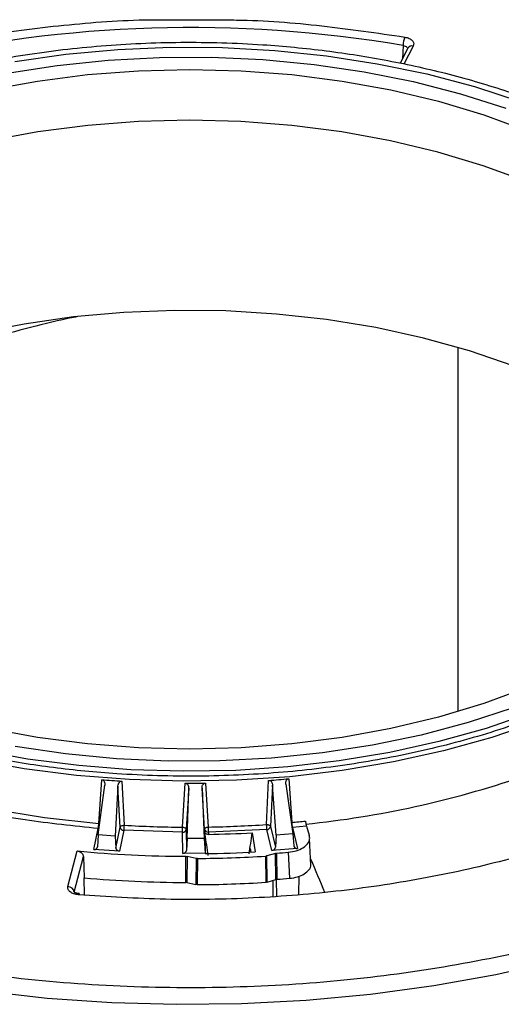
# Model space of a CAD drawing. Header units: inches. Extents: x 0.6 to 33.8, y 0 to 21.7.
# Tile 154 of 204: x 25.175 to 25.554, y 13.41 to 14.184. Entities that reach past the tile are written whole.
import ezdxf

# ---------------------------------------------------------------- set-up
doc = ezdxf.new("R2010")
doc.units = ezdxf.units.IN
doc.header["$MEASUREMENT"] = 0

msp = doc.modelspace()

# ---------------------------------------------------------------- linework, layer by layer
at = {"color": 7, "linetype": 'Continuous'}
for p, q in [((25.29724, 14.1841), (25.32897, 14.18402)), ((25.47997, 14.16174), (25.47393, 14.14997)), ((25.4763, 14.16397), (25.47575, 14.15352)), ((25.48435, 14.16351), (25.47704, 14.14927)), ((25.51949, 13.92665), (25.51949, 13.64038)), ((25.2367, 13.54349), (25.24177, 13.58268)), ((25.23704, 13.55251), (25.23941, 13.58692)), ((25.25217, 13.58194), (25.24992, 13.54256)), ((25.25391, 13.5496), (25.25217, 13.58194)), ((25.25529, 13.5858), (25.25714, 13.55109)), ((25.30288, 13.54959), (25.30499, 13.58417)), ((25.32098, 13.58425), (25.32312, 13.54969)), ((25.36881, 13.55165), (25.37062, 13.58638)), ((25.37378, 13.58256), (25.37208, 13.5502)), ((25.37656, 13.5432), (25.37378, 13.58256)), ((25.38416, 13.5834), (25.38974, 13.54427)), ((25.38646, 13.58766), (25.38886, 13.55328)), ((25.30777, 13.58012), (25.30579, 13.5479)), ((25.30661, 13.5407), (25.30777, 13.58012)), ((25.31825, 13.58017), (25.31993, 13.54077)), ((25.32026, 13.54797), (25.31825, 13.58017)), ((25.40028, 13.5504), (25.38933, 13.54931)), ((25.40028, 13.5504), (25.40259, 13.5432)), ((25.23312, 13.53204), (25.23662, 13.54854)), ((25.2367, 13.54349), (25.23606, 13.5342)), ((25.24992, 13.54256), (25.2367, 13.54349)), ((25.25042, 13.53319), (25.25391, 13.5496)), ((25.25684, 13.54711), (25.25333, 13.53061)), ((25.30284, 13.5456), (25.25684, 13.54711)), ((25.30309, 13.52898), (25.30284, 13.5456)), ((25.30579, 13.5479), (25.30604, 13.53136)), ((25.32029, 13.54621), (25.32026, 13.54797)), ((25.32044, 13.54387), (25.32029, 13.54621)), ((25.32044, 13.54387), (25.32066, 13.52907)), ((25.36916, 13.54768), (25.32321, 13.5457)), ((25.32321, 13.5457), (25.32324, 13.54391)), ((25.35766, 13.54516), (25.36004, 13.53016)), ((25.37317, 13.53121), (25.36916, 13.54768)), ((25.37208, 13.5502), (25.37607, 13.53382)), ((25.37656, 13.5432), (25.37607, 13.53382)), ((25.38974, 13.54427), (25.37656, 13.5432)), ((25.38903, 13.5493), (25.38933, 13.54931)), ((25.38933, 13.54931), (25.39334, 13.53285)), ((25.38974, 13.54427), (25.3904, 13.53498)), ((25.24992, 13.54256), (25.25042, 13.53319)), ((25.30661, 13.5407), (25.30604, 13.53136)), ((25.31993, 13.54077), (25.30661, 13.5407)), ((25.31993, 13.54077), (25.32066, 13.52907)), ((25.4039, 13.51963), (25.40286, 13.54064)), ((25.21287, 13.5029), (25.22011, 13.53088)), ((25.25333, 13.53061), (25.23312, 13.53204)), ((25.32066, 13.52907), (25.30309, 13.52898)), ((25.32066, 13.52907), (25.32066, 13.52881)), ((25.32251, 13.52884), (25.3225, 13.52967)), ((25.35557, 13.52992), (25.35605, 13.53292)), ((25.35605, 13.53292), (25.35651, 13.52997)), ((25.3759, 13.529), (25.36932, 13.52705)), ((25.39334, 13.53285), (25.37317, 13.53121)), ((25.37616, 13.50843), (25.3759, 13.529)), ((25.37688, 13.52917), (25.37713, 13.5086)), ((25.38606, 13.5299), (25.3871, 13.50939)), ((25.21773, 13.4986), (25.22494, 13.52646)), ((25.22494, 13.52646), (25.22552, 13.50979)), ((25.30542, 13.50609), (25.30558, 13.52668)), ((25.30658, 13.52657), (25.30643, 13.50599)), ((25.31352, 13.52509), (25.30658, 13.52657)), ((25.31352, 13.52509), (25.31337, 13.5045)), ((25.31457, 13.52499), (25.31442, 13.5044)), ((25.36855, 13.50629), (25.3683, 13.52687)), ((25.36958, 13.50647), (25.36932, 13.52705)), ((25.22577, 13.49621), (25.22552, 13.50979)), ((25.30643, 13.50599), (25.31337, 13.5045)), ((25.36958, 13.50647), (25.37616, 13.50843)), ((25.37418, 13.49523), (25.37408, 13.50781)), ((25.37707, 13.49547), (25.3768, 13.50856)), ((25.39429, 13.49689), (25.39459, 13.5111))]:
    msp.add_line(p, q, dxfattribs=at)
at = {"color": 7, "linetype": 'Continuous', "flags": 128}
for points in [[(25.17105, 14.15137), (25.21115, 14.15706), (25.25193, 14.16078), (25.29311, 14.16253), (25.3344, 14.16228), (25.3755, 14.16004), (25.41614, 14.15582), (25.45602, 14.14965), (25.49487, 14.14157), (25.53242, 14.13165), (25.56839, 14.11995), (25.60254, 14.10655), (25.63463, 14.09155), (25.66443, 14.07505), (25.69173, 14.05717), (25.71635, 14.03804), (25.73811, 14.01778), (25.75685, 13.99654), (25.77245, 13.97447), (25.7848, 13.95173)], [(25.16497, 14.14213), (25.20428, 14.14821), (25.24434, 14.15234), (25.28486, 14.1545), (25.32555, 14.15467), (25.36613, 14.15284), (25.40629, 14.14903), (25.44574, 14.14327), (25.48421, 14.13561), (25.52141, 14.12608), (25.55707, 14.11477)], [(25.15038, 14.12901), (25.18887, 14.13602), (25.22827, 14.14106), (25.26828, 14.1441), (25.3086, 14.14512), (25.34891, 14.1441), (25.38893, 14.14106), (25.42833, 14.13602), (25.46681, 14.12901), (25.5041, 14.1201), (25.5399, 14.10934), (25.57393, 14.09682), (25.60595, 14.08264), (25.6357, 14.0669), (25.66297, 14.04972), (25.68753, 14.03124), (25.70922, 14.01159), (25.72785, 13.99093), (25.7433, 13.9694), (25.75543, 13.94718)], [(25.75448, 13.90766), (25.74237, 13.92983), (25.72696, 13.95131), (25.70837, 13.97193), (25.68673, 13.99153), (25.66221, 14.00998), (25.63501, 14.02712), (25.60532, 14.04282), (25.57337, 14.05698), (25.5394, 14.06947), (25.50368, 14.0802), (25.46648, 14.0891), (25.42807, 14.09609), (25.38875, 14.10112), (25.34883, 14.10416), (25.3086, 14.10517), (25.26836, 14.10416), (25.22844, 14.10112), (25.18912, 14.09609), (25.15072, 14.0891)], [(25.74228, 13.78514), (25.7394, 13.78928), (25.72254, 13.81028), (25.70262, 13.83037), (25.67978, 13.84939), (25.65419, 13.86721), (25.62605, 13.88369), (25.59555, 13.89872), (25.56293, 13.91217), (25.52843, 13.92396), (25.4923, 13.93399), (25.45481, 13.94219), (25.41623, 13.9485), (25.37686, 13.95287), (25.33699, 13.95528), (25.2969, 13.95569), (25.2569, 13.95412), (25.21728, 13.95056), (25.17834, 13.94505), (25.14037, 13.93763)], [(24.86097, 13.70629), (24.88271, 13.68455), (24.90762, 13.66396), (24.9355, 13.64469), (24.96616, 13.62688), (24.99936, 13.61066), (25.03485, 13.59614), (25.07237, 13.58345), (25.11165, 13.57267), (25.15239, 13.56387), (25.19429, 13.55714), (25.23704, 13.55251)], [(25.14638, 13.42088), (25.19655, 13.41532), (25.24727, 13.41181), (25.29829, 13.41036), (25.34937, 13.41098), (25.40024, 13.41366), (25.45066, 13.41839), (25.50039, 13.42515), (25.54917, 13.4339), (25.59677, 13.44461), (25.64296, 13.45721), (25.6875, 13.47165), (25.73018, 13.48785), (25.77079, 13.50574), (25.80913, 13.52523), (25.84501, 13.54623), (25.87826, 13.56862), (25.9087, 13.5923), (25.9362, 13.61715), (25.96062, 13.64305), (25.98183, 13.66988), (25.99973, 13.6975)], [(25.57393, 13.65931), (25.5399, 13.64679), (25.5041, 13.63603), (25.46681, 13.62712), (25.42833, 13.62011), (25.38893, 13.61507), (25.34891, 13.61203), (25.3086, 13.61101), (25.26828, 13.61203), (25.22827, 13.61507), (25.18887, 13.62011), (25.15038, 13.62712)], [(25.56285, 13.64342), (25.52746, 13.63182), (25.4905, 13.62199), (25.45223, 13.614), (25.41292, 13.60792), (25.37286, 13.60379), (25.33233, 13.60163), (25.29164, 13.60147), (25.25107, 13.60329), (25.21091, 13.6071), (25.17145, 13.61286)], [(25.57711, 13.63938), (25.54157, 13.62724), (25.50439, 13.61687), (25.46584, 13.60833), (25.42619, 13.60168), (25.38572, 13.59697), (25.3447, 13.59423), (25.30343, 13.59348), (25.2622, 13.59472), (25.22129, 13.59796), (25.181, 13.60316), (25.1416, 13.61029)], [(25.5823, 13.63247), (25.54607, 13.62011), (25.50818, 13.60953), (25.46889, 13.60082), (25.42847, 13.59405), (25.38721, 13.58924), (25.3454, 13.58645), (25.30333, 13.58569), (25.2613, 13.58696), (25.2196, 13.59026), (25.17853, 13.59556), (25.13837, 13.60282)], [(25.23662, 13.54854), (25.23718, 13.54855), (25.23736, 13.54857)]]:
    msp.add_lwpolyline(points, dxfattribs=at)
at = {"color": 7, "linetype": 'Continuous'}
for centre, radius, start, end in [((25.30903, 13.17388), 1.00412, 80.41053, 103.05531), ((25.49358, 14.16378), 0.01728, 156.87156, 179.38597), ((25.48331, 14.15977), 0.00388, 74.51381, 149.54725), ((25.32276, 14.31033), 0.76223, 275.79797, 288.90684), ((25.21682, 13.55264), 0.02023, 348.3261, 359.65296), ((25.22911, 13.55121), 0.02803, 351.59854, 359.75981), ((25.30854, 14.4208), 0.87123, 266.61765, 269.6273), ((25.30872, 14.41882), 0.86924, 270.94936, 273.96359), ((25.39279, 13.55177), 0.02399, 180.28541, 189.828), ((25.31024, 14.39894), 0.84931, 275.31143, 276.0425), ((25.40692, 13.5534), 0.01806, 180.39705, 193.08942), ((25.25686, 13.5501), 0.00299, 189.53075, 269.63584), ((25.05162, 13.5497), 0.25126, 359.06519, 359.97441), ((25.30306, 13.54837), 0.00278, 265.60675, 350.29714), ((25.32297, 13.54844), 0.00274, 189.69908, 275.11846), ((25.42208, 13.5498), 0.09895, 180.06519, 182.37407), ((25.30867, 14.42503), 0.88124, 270.94688, 273.18687), ((25.3691, 13.5507), 0.00302, 271.10528, 350.52354), ((25.30842, 14.45503), 0.92836, 264.54169, 269.82469), ((25.30866, 14.45529), 0.92656, 270.74196, 273.17884), ((25.30948, 14.44595), 0.91925, 274.20449, 274.77892), ((25.30867, 14.46243), 0.93746, 270.36099, 273.64711), ((25.30845, 14.43684), 0.93076, 264.88868, 269.81377), ((25.30867, 14.44332), 0.93894, 270.35127, 273.65683), ((25.3095, 14.42658), 0.92046, 274.21374, 274.83635), ((25.21275, 13.49787), 0.00504, 8.42001, 88.65507), ((25.22215, 13.49651), 0.000997, 125.04721, 183.90652), ((25.22047, 13.49653), 0.00137, 355.59186, 35.76473)]:
    msp.add_arc(centre, radius, start, end, dxfattribs=at)
for centre, major_axis, ratio, start_param, end_param in [((25.30584, 14.21419), (0.07703, 0.62612), 0.755812, 3.163965, 3.197322), ((25.30879, 14.21409), (-0.00559, 0.62997), 0.761026, 3.122001, 3.155359), ((25.31175, 14.21422), (-0.08764, 0.62498), 0.754235, 3.080872, 3.11423), ((25.46601, 12.84171), (-0.55202, 3.69081), 0.010951, 1.377745, 1.382279), ((25.15097, 12.76136), (0.5487, 3.74301), 0.024571, 4.922421, 4.926954), ((25.39331, 13.53535), (0.00285, 0.00076), 0.838748, 2.982735, 4.501171), ((25.23313, 13.53454), (0.00288, -0.00067), 0.840631, 4.898036, 6.416473), ((25.25335, 13.53311), (0.00288, -0.00067), 0.840631, 3.3796, 4.898036), ((25.30309, 13.53148), (0.00295, 0.00005), 0.846764, 4.698929, 6.217365), ((25.37314, 13.53371), (0.00285, 0.00076), 0.838748, 4.501171, 6.019608), ((25.33469, 13.75638), (-0.50617, 1.22221), 0.019178, 1.753608, 1.775481)]:
    msp.add_ellipse(centre, major_axis=major_axis, ratio=ratio, start_param=start_param, end_param=end_param, dxfattribs=at)
for points, knots in [([(25.08033, 14.15855), (25.10129, 14.1631), (25.14337, 14.17223), (25.20957, 14.18037), (25.26121, 14.18443), (25.29057, 14.18417), (25.29724, 14.1841)], [0, 0, 0, 0, 0.301126, 0.604658, 0.910156, 1, 1, 1, 1]), ([(25.32897, 14.18402), (25.3344, 14.18404), (25.36237, 14.18412), (25.41253, 14.18013), (25.45603, 14.17375), (25.47769, 14.17057)], [0, 0, 0, 0, 0.107957, 0.555753, 1, 1, 1, 1]), ([(25.47769, 14.17057), (25.47889, 14.17028), (25.48128, 14.16969), (25.48376, 14.16791), (25.48501, 14.16573), (25.48457, 14.16425), (25.48435, 14.16351)], [0, 0, 0, 0, 0.250051, 0.499878, 0.749211, 1, 1, 1, 1]), ([(24.81186, 13.90599), (24.81198, 13.90773), (24.81283, 13.91917), (24.82017, 13.94003), (24.83312, 13.96839), (24.85171, 13.99599), (24.87517, 14.02253), (24.90324, 14.04754), (24.93542, 14.07057), (24.97122, 14.09146), (25.01386, 14.11173), (25.06376, 14.13037), (25.12049, 14.14605), (25.17897, 14.15734), (25.2394, 14.16444), (25.30211, 14.16724), (25.36147, 14.1655), (25.41595, 14.16025), (25.46505, 14.15249), (25.51287, 14.14183), (25.55883, 14.12827), (25.60216, 14.11207), (25.64206, 14.09349), (25.67823, 14.07283), (25.71337, 14.04821), (25.74555, 14.0194), (25.77314, 13.98671), (25.78522, 13.96393), (25.79116, 13.95271)], [0, 0, 0, 0, 0.006507, 0.04282, 0.079129, 0.116215, 0.153296, 0.190382, 0.227464, 0.263777, 0.300086, 0.346535, 0.391713, 0.435531, 0.479352, 0.524531, 0.570976, 0.607289, 0.643598, 0.680684, 0.717765, 0.754851, 0.791933, 0.828246, 0.864555, 0.911004, 0.95618, 1, 1, 1, 1]), ([(25.4763, 14.16397), (25.4769, 14.16384), (25.47808, 14.16358), (25.4793, 14.16278), (25.47956, 14.16213), (25.47967, 14.16185)], [0, 0, 0, 0, 0.363599, 0.726509, 1, 1, 1, 1]), ([(25.79116, 13.95271), (25.79573, 13.94128), (25.805, 13.91806), (25.80942, 13.88179), (25.80651, 13.84755), (25.7974, 13.81609), (25.78397, 13.78775), (25.76551, 13.76014), (25.74202, 13.73361), (25.71395, 13.7086), (25.68177, 13.68556), (25.64597, 13.66468), (25.60333, 13.6444), (25.55344, 13.62577), (25.49671, 13.61008), (25.43822, 13.59879), (25.37779, 13.59169), (25.31508, 13.5889), (25.25573, 13.59064), (25.20124, 13.59589), (25.15215, 13.60364), (25.10433, 13.6143), (25.05836, 13.62786), (25.01504, 13.64406), (24.97513, 13.66264), (24.93896, 13.68331), (24.90382, 13.70792), (24.87164, 13.73674), (24.84406, 13.76942), (24.83198, 13.7922), (24.82603, 13.80342)], [0, 0, 0, 0, 0.038817, 0.078835, 0.119976, 0.152141, 0.184303, 0.217153, 0.25, 0.28285, 0.315697, 0.347862, 0.380024, 0.421168, 0.461187, 0.5, 0.538816, 0.578835, 0.619976, 0.652141, 0.684303, 0.717153, 0.75, 0.78285, 0.815697, 0.847862, 0.880024, 0.921168, 0.961184, 1, 1, 1, 1]), ([(25.22036, 13.95083), (25.21923, 13.95061), (25.19545, 13.94588), (25.14986, 13.93343), (25.08529, 13.91389), (25.02453, 13.89141), (24.97869, 13.87249), (24.95476, 13.8605), (24.94825, 13.85723)], [0, 0, 0, 0, 0.0115605, 0.2417462, 0.4711225, 0.6934467, 0.916526, 1, 1, 1, 1]), ([(24.8371, 13.52532), (24.85936, 13.51491), (24.90439, 13.49386), (24.98034, 13.4683), (25.06195, 13.44763), (25.14816, 13.43297), (25.23682, 13.4246), (25.32592, 13.42268), (25.41341, 13.42702), (25.49825, 13.43729), (25.58037, 13.45332), (25.65956, 13.47522), (25.73463, 13.50299), (25.80366, 13.53619), (25.86503, 13.57409), (25.91716, 13.61581), (25.9601, 13.6601), (25.98039, 13.69143), (25.99041, 13.70692)], [0, 0, 0, 0, 0.06085, 0.123092, 0.186299, 0.25, 0.313701, 0.376908, 0.43915, 0.5, 0.56085, 0.623092, 0.686299, 0.75, 0.813701, 0.876908, 0.93915, 1, 1, 1, 1]), ([(25.23662, 13.54854), (25.21734, 13.55052), (25.17835, 13.55452), (25.12143, 13.56553), (25.06627, 13.5803), (25.01425, 13.599), (24.96647, 13.62114), (24.92408, 13.6463), (24.88722, 13.67366), (24.86778, 13.69357), (24.85817, 13.70343)], [0, 0, 0, 0, 0.121915, 0.246437, 0.372759, 0.5, 0.627241, 0.753563, 0.878085, 1, 1, 1, 1]), ([(25.23941, 13.58692), (25.23966, 13.58687), (25.24017, 13.58677), (25.24086, 13.58624), (25.24148, 13.58536), (25.24185, 13.5841), (25.2418, 13.58315), (25.24177, 13.58268)], [0, 0, 0, 0, 0.140198, 0.279848, 0.471462, 0.737363, 1, 1, 1, 1]), ([(25.25217, 13.58194), (25.25226, 13.58256), (25.25242, 13.58359), (25.25314, 13.58478), (25.2539, 13.58545), (25.25463, 13.58577), (25.25509, 13.58579), (25.25529, 13.5858)], [0, 0, 0, 0, 0.343602, 0.576975, 0.752328, 0.893397, 1, 1, 1, 1]), ([(25.30499, 13.58417), (25.30524, 13.58413), (25.30576, 13.58407), (25.30651, 13.5836), (25.30721, 13.58277), (25.30771, 13.58154), (25.30775, 13.58059), (25.30777, 13.58012)], [0, 0, 0, 0, 0.140198, 0.279848, 0.471462, 0.737363, 1, 1, 1, 1]), ([(25.31825, 13.58017), (25.31828, 13.58079), (25.31833, 13.58183), (25.31894, 13.58307), (25.31963, 13.5838), (25.32033, 13.58418), (25.32078, 13.58423), (25.32098, 13.58425)], [0, 0, 0, 0, 0.343602, 0.576975, 0.752328, 0.893397, 1, 1, 1, 1]), ([(25.37062, 13.58638), (25.37088, 13.58636), (25.3714, 13.58634), (25.37218, 13.58593), (25.37297, 13.58515), (25.37358, 13.58397), (25.37371, 13.58302), (25.37378, 13.58256)], [0, 0, 0, 0, 0.140198, 0.279848, 0.471462, 0.737363, 1, 1, 1, 1]), ([(25.38416, 13.5834), (25.38413, 13.58402), (25.38407, 13.58506), (25.38455, 13.58634), (25.38517, 13.58712), (25.38582, 13.58754), (25.38627, 13.58763), (25.38646, 13.58766)], [0, 0, 0, 0, 0.343602, 0.576975, 0.752328, 0.893397, 1, 1, 1, 1]), ([(25.25391, 13.5496), (25.25397, 13.54975), (25.25408, 13.55001), (25.25447, 13.55038), (25.25506, 13.55073), (25.25599, 13.55104), (25.25676, 13.55107), (25.25714, 13.55109)], [0, 0, 0, 0, 0.186226, 0.327588, 0.500842, 0.750419, 1, 1, 1, 1]), ([(25.36881, 13.55165), (25.36906, 13.55165), (25.36952, 13.55164), (25.37026, 13.55151), (25.37093, 13.5513), (25.37143, 13.55101), (25.37186, 13.55067), (25.37199, 13.55039), (25.37208, 13.5502)], [0, 0, 0, 0, 0.1652786, 0.303874, 0.5002059, 0.6583067, 0.7603014, 1, 1, 1, 1]), ([(25.39964, 13.55435), (25.39966, 13.55405), (25.3997, 13.55346), (25.39984, 13.55245), (25.4, 13.55149), (25.40015, 13.5508), (25.40025, 13.5505), (25.40028, 13.5504)], [0, 0, 0, 0, 0.222263, 0.444528, 0.66673, 0.888803, 1, 1, 1, 1]), ([(25.30288, 13.54959), (25.30315, 13.54956), (25.30365, 13.54952), (25.3044, 13.5493), (25.30511, 13.54897), (25.30567, 13.54847), (25.30575, 13.54809), (25.30579, 13.5479)], [0, 0, 0, 0, 0.178894, 0.328308, 0.537585, 0.769869, 1, 1, 1, 1]), ([(25.32026, 13.54797), (25.32028, 13.54812), (25.32032, 13.54837), (25.32061, 13.54877), (25.32091, 13.54902), (25.32126, 13.54922), (25.32162, 13.54939), (25.32228, 13.5496), (25.32282, 13.54966), (25.32312, 13.54969)], [0, 0, 0, 0, 0.174616, 0.318577, 0.499983, 0.517413, 0.647045, 0.79791, 1, 1, 1, 1]), ([(25.32324, 13.54391), (25.32291, 13.54393), (25.32224, 13.54398), (25.32136, 13.54439), (25.32069, 13.54501), (25.32036, 13.54566), (25.32031, 13.54607), (25.32029, 13.54621)], [0, 0, 0, 0, 0.2218712, 0.4437442, 0.6655929, 0.8875416, 1, 1, 1, 1]), ([(25.38606, 13.5299), (25.38822, 13.5302), (25.39254, 13.53082), (25.39789, 13.53324), (25.40157, 13.53646), (25.40319, 13.53997), (25.40277, 13.54222), (25.40259, 13.5432)], [0, 0, 0, 0, 0.209522, 0.419051, 0.628429, 0.837736, 1, 1, 1, 1]), ([(25.61676, 13.54213), (25.59794, 13.53601), (25.55898, 13.52334), (25.49538, 13.50923), (25.42806, 13.49886), (25.35905, 13.49325), (25.28965, 13.49194), (25.24393, 13.49495), (25.22116, 13.49645)], [0, 0, 0, 0, 0.157435, 0.325771, 0.49525, 0.664718, 0.833059, 1, 1, 1, 1]), ([(25.22011, 13.53088), (25.22066, 13.53079), (25.22175, 13.53059), (25.2232, 13.52975), (25.22429, 13.5286), (25.22484, 13.52744), (25.22491, 13.52672), (25.22494, 13.52646)], [0, 0, 0, 0, 0.219527, 0.439051, 0.658644, 0.878322, 1, 1, 1, 1]), ([(25.3759, 13.529), (25.37594, 13.52901), (25.37601, 13.52903), (25.37613, 13.52906), (25.37626, 13.52909), (25.37638, 13.52911), (25.3765, 13.52913), (25.37667, 13.52916), (25.37679, 13.52917), (25.37688, 13.52917)], [0, 0, 0, 0, 0.126325, 0.252651, 0.378978, 0.505304, 0.63163, 0.757957, 1, 1, 1, 1]), ([(25.30558, 13.52668), (25.30562, 13.52668), (25.30571, 13.52668), (25.30583, 13.52667), (25.30596, 13.52666), (25.30609, 13.52665), (25.30622, 13.52664), (25.30638, 13.52661), (25.3065, 13.52659), (25.30658, 13.52657)], [0, 0, 0, 0, 0.126327, 0.252653, 0.37898, 0.505306, 0.631633, 0.75796, 1, 1, 1, 1]), ([(25.31457, 13.52499), (25.31448, 13.52499), (25.31434, 13.52499), (25.31416, 13.525), (25.31403, 13.52501), (25.3139, 13.52503), (25.31372, 13.52505), (25.3136, 13.52508), (25.31352, 13.52509)], [0, 0, 0, 0, 0.253133, 0.3796, 0.506067, 0.632534, 0.759002, 1, 1, 1, 1]), ([(25.36932, 13.52705), (25.36928, 13.52703), (25.3692, 13.52701), (25.36908, 13.52698), (25.36895, 13.52695), (25.36882, 13.52693), (25.36869, 13.52691), (25.36852, 13.52689), (25.36838, 13.52687), (25.3683, 13.52687)], [0, 0, 0, 0, 0.1264592, 0.2529184, 0.3793776, 0.5058368, 0.632296, 0.7587552, 1, 1, 1, 1]), ([(25.3871, 13.50939), (25.38926, 13.5097), (25.39357, 13.51032), (25.39895, 13.51275), (25.40249, 13.51597), (25.40399, 13.51854), (25.40386, 13.51984), (25.40386, 13.51988)], [0, 0, 0, 0, 0.248176, 0.49636, 0.744366, 0.992288, 1, 1, 1, 1]), ([(25.30643, 13.50599), (25.30634, 13.506), (25.30622, 13.50603), (25.30605, 13.50605), (25.30593, 13.50606), (25.3058, 13.50608), (25.30563, 13.50609), (25.3055, 13.50609), (25.30542, 13.50609)], [0, 0, 0, 0, 0.253046, 0.379477, 0.505909, 0.63234, 0.758771, 1, 1, 1, 1]), ([(25.31442, 13.5044), (25.31433, 13.5044), (25.31419, 13.5044), (25.31401, 13.50441), (25.31388, 13.50442), (25.31375, 13.50444), (25.31357, 13.50446), (25.31345, 13.50449), (25.31337, 13.5045)], [0, 0, 0, 0, 0.253334, 0.379899, 0.506464, 0.63303, 0.759595, 1, 1, 1, 1]), ([(25.36958, 13.50647), (25.36949, 13.50645), (25.36937, 13.50641), (25.3692, 13.50638), (25.36907, 13.50635), (25.36894, 13.50633), (25.36877, 13.50631), (25.36864, 13.5063), (25.36855, 13.50629)], [0, 0, 0, 0, 0.253338, 0.379903, 0.506468, 0.633034, 0.759599, 1, 1, 1, 1]), ([(25.37713, 13.5086), (25.37709, 13.5086), (25.377, 13.50859), (25.37688, 13.50858), (25.37675, 13.50856), (25.37663, 13.50854), (25.3765, 13.50851), (25.37634, 13.50848), (25.37623, 13.50845), (25.37616, 13.50843)], [0, 0, 0, 0, 0.126428, 0.252852, 0.379276, 0.5057, 0.632124, 0.758548, 1, 1, 1, 1]), ([(25.22116, 13.49645), (25.2199, 13.49664), (25.21739, 13.49702), (25.21451, 13.4986), (25.21275, 13.50065), (25.21283, 13.50215), (25.21287, 13.5029)], [0, 0, 0, 0, 0.250051, 0.499878, 0.749211, 1, 1, 1, 1]), ([(25.22157, 13.49733), (25.22111, 13.49739), (25.22023, 13.49749), (25.21921, 13.49776), (25.21851, 13.498), (25.21799, 13.49823), (25.21789, 13.49822), (25.21783, 13.49821)], [0, 0, 0, 0, 0.22256, 0.422891, 0.603297, 0.766306, 1, 1, 1, 1])]:
    msp.add_open_spline(points, degree=3, knots=knots, dxfattribs=at)

doc.saveas('drawing.dxf')
